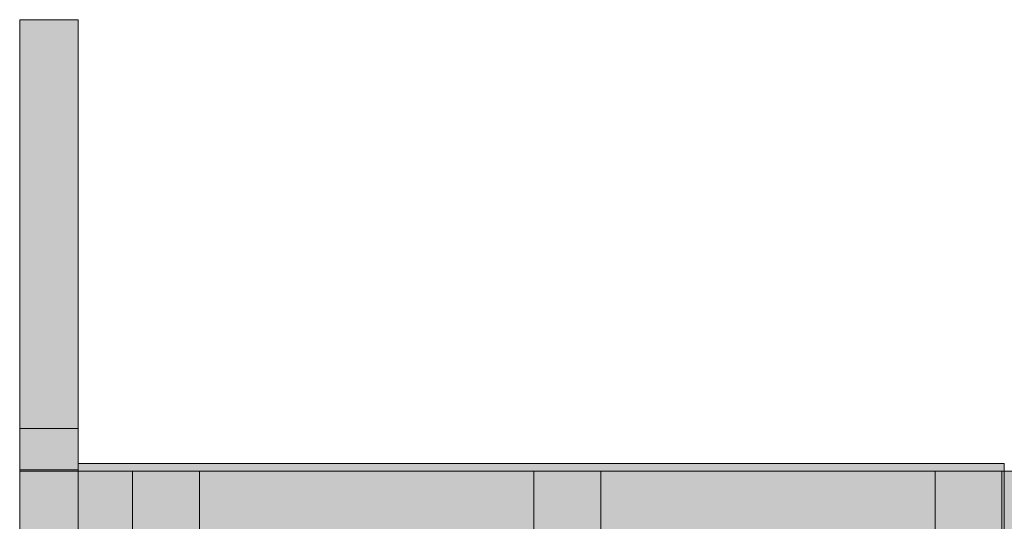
# Model space of a CAD drawing. Header units: millimetres. Extents: x -14427 to 3858, y -4805 to 8167.
# Tile 16 of 30: x -12253 to -6269, y 4725 to 7772. Entities that reach past the tile are written whole.
import ezdxf

# ---------------------------------------------------------------- set-up
doc = ezdxf.new("R2010")
doc.units = ezdxf.units.MM
for name, color, linetype in [('FILL-EPS', 7, 'Continuous'), ('FILL-LIGHT', 7, 'Continuous'), ('LINE-C_2E8C94', 7, 'Continuous'), ('LINE-C_337880', 7, 'Continuous'), ('LINE-STEEL_GREY', 7, 'Continuous')]:
    doc.layers.add(name, color=color, linetype=linetype)

msp = doc.modelspace()

# ---------------------------------------------------------------- hatches: boundary and pattern name
at = {"layer": 'FILL-EPS', "true_color": 0xbae9e9}
h = msp.add_hatch(color=254, dxfattribs=at)
h.dxf.hatch_style = 1
h.paths.add_polyline_path([(-12252.4, 7772.4), (-11896.8, 7772.4), (-11896.8, 7731.4), (-11896.8, 7731.4), (-11896.8, 5295.2), (-11897.1, 5295.2), (-11897.1, 5288.2), (-12252.4, 5288.2)])
at = {"layer": 'FILL-EPS', "true_color": 0xccffff}
h = msp.add_hatch(color=7, dxfattribs=at)
h.dxf.hatch_style = 1
h.paths.add_polyline_path([(-12252.5, 5288.5), (-12252.4, 5288.2), (-11897.1, 5288.2), (-11897.1, 5029.2), (-11896.8, 5029.2), (-11896.8, 4214.5), (-11896.8, 4213.4), (-11896.8, 4213.4), (-11896.8, 4213.4), (-11896.8, 4212.8), (-11896.8, 4212.8), (-11896.8, 2743.2), (-12252.4, 2743.2), (-12252.4, 4213.4), (-12252.4, 5288.2), (-12252.4, 5288.2)])
h = msp.add_hatch(color=7, dxfattribs=at)
h.dxf.hatch_style = 1
h.paths.add_polyline_path([(-12252.5, 5288.5), (-12252.4, 5288.2), (-11897.1, 5288.2), (-11897.1, 5030.8), (-11896.8, 5030.8), (-11896.8, 5029.2), (-11896.5, 5029.2), (-11896.5, 4214.5), (-11896.5, 4214.5), (-11896.5, 4214.5), (-11896.5, 2743.2), (-11896.5, 2743.2), (-11896.5, 2743.2), (-11896.5, 2742.2), (-11896.8, 2743.2), (-12252.4, 2743.2), (-12252.4, 4213.4), (-12252.4, 5288.2), (-12252.4, 5288.2)])
at = {"layer": 'FILL-EPS', "true_color": 0xbae9e9}
h = msp.add_hatch(color=254, dxfattribs=at)
h.dxf.hatch_style = 1
h.paths.add_polyline_path([(-12252.4, 5039), (-12252.4, 5288.2), (-11897.1, 5288.2), (-11897.1, 5039)])
at = {"layer": 'FILL-EPS', "true_color": 0xccffff}
h = msp.add_hatch(color=7, dxfattribs=at)
h.dxf.hatch_style = 1
h.paths.add_polyline_path([(-12252.4, 5288.2), (-11897.1, 5288.2), (-11897.1, 5030.8), (-11896.5, 5030.8), (-11896.5, 4214.5), (-11896.5, 4214.5), (-11896.5, 2743.2), (-11896.8, 2743.2), (-12252.4, 2743.2), (-12252.4, 4214.5), (-12252.4, 4214.4), (-12252.4, 4214.5)])
h = msp.add_hatch(color=7, dxfattribs=at)
h.dxf.hatch_style = 1
h.paths.add_polyline_path([(-12252.4, 5288.2), (-11897.1, 5288.2), (-11897.1, 5028.5), (-11896.8, 5029.2), (-11896.8, 4214.5), (-11896.8, 2743.2), (-12252.4, 2743.2), (-12252.4, 4214.5), (-12252.4, 4214.4), (-12252.4, 4214.5)])
h = msp.add_hatch(color=7, dxfattribs=at)
h.dxf.hatch_style = 1
h.paths.add_polyline_path([(-12252.4, 5039), (-12252.4, 5039), (-12252.4, 5039), (-12252.4, 5039), (-12252.5, 5039.3), (-12252.4, 5039), (-11897.1, 5039), (-11897.1, 5029.2), (-11896.5, 5029.2), (-11896.5, 4214.5), (-11896.5, 4214.5), (-11896.5, 4214.5), (-11896.5, 2743.2), (-12252.4, 2743.2), (-12252.4, 4213.4)])
h = msp.add_hatch(color=7, dxfattribs=at)
h.dxf.hatch_style = 1
h.paths.add_polyline_path([(-12252.4, 2743.2), (-12252.4, 4214.5), (-12252.4, 4214.4), (-12252.4, 4214.5), (-12252.4, 5039), (-11897.1, 5039), (-11897.1, 5027.9), (-11896.5, 5029.2), (-11896.5, 4214.5), (-11896.5, 2743.2)])
h = msp.add_hatch(color=7, dxfattribs=at)
h.dxf.hatch_style = 1
h.paths.add_polyline_path([(-11898.1, 5029.2), (-11898.1, 5029.3), (-11898.1, 5029.3), (-11898.1, 5029.3), (-11898.1, 5029.3), (-11898.1, 5029.3), (-11898.1, 5029.3), (-11898.1, 5029.3), (-11898.1, 5029.3), (-11898.1, 5029.3), (-11898.1, 5029.3), (-11898.1, 5029.3), (-11898.1, 5029.4), (-11898.1, 5029.4), (-11898.1, 5029.5), (-11896.5, 5029.2)])
h = msp.add_hatch(color=7, dxfattribs=at)
h.dxf.hatch_style = 1
h.paths.add_polyline_path([(-11898.1, 5029.2), (-11898.1, 5029.3), (-11898.1, 5029.3), (-11898.1, 5029.3), (-11898.1, 5029.3), (-11898.1, 5029.4), (-11898.1, 5029.5), (-11896.5, 5029.2)])
h = msp.add_hatch(color=7, dxfattribs=at)
h.dxf.hatch_style = 1
h.paths.add_polyline_path([(-11896.5, 5029.2), (-355.9, 5029.2), (-355.9, 2743.2), (-11896.5, 2743.2)])
h.paths.add_polyline_path([(-2374, 4699.9), (-2374, 3480.2), (-1103.5, 3480.2), (-1103.5, 4699.9)], flags=0)
h.paths.add_polyline_path([(-5186.5, 4699.9), (-5186.5, 3480.2), (-3916, 3480.2), (-3916, 4699.9)], flags=0)
h.paths.add_polyline_path([(-8336.9, 4699.9), (-8336.9, 3480.2), (-7066.4, 3480.2), (-7066.4, 4699.9)], flags=0)
h.paths.add_polyline_path([(-9878.9, 4699.9), (-11149.4, 4699.9), (-11149.4, 3480.2), (-9878.9, 3480.2)], flags=0)
h = msp.add_hatch(color=7, dxfattribs=at)
h.dxf.hatch_style = 1
h.paths.add_polyline_path([(-11896.5, 5029.2), (-355.9, 5029.2), (-355.9, 2743.2), (-11896.5, 2743.2)])
h.paths.add_polyline_path([(-1078.5, 3480.2), (-1078.5, 4724.9), (-2399, 4724.9), (-2399, 3480.2)], flags=0)
h.paths.add_polyline_path([(-5211.5, 3480.2), (-3891, 3480.2), (-3891, 4724.9), (-5211.5, 4724.9)], flags=0)
h.paths.add_polyline_path([(-8361.9, 3480.2), (-7041.4, 3480.2), (-7041.4, 4724.9), (-8361.9, 4724.9)], flags=0)
h.paths.add_polyline_path([(-9853.9, 4724.9), (-11174.4, 4724.9), (-11174.4, 3480.2), (-9853.9, 3480.2)], flags=0)
h = msp.add_hatch(color=7, dxfattribs=at)
h.dxf.hatch_style = 1
h.paths.add_polyline_path([(-11896.5, 5029.2), (-355.9, 5029.2), (-355.9, 2743.2), (-11896.5, 2743.2)])
h.paths.add_polyline_path([(-2055, 4724.9), (-2055, 3632.6), (-1084.5, 3632.6), (-1084.5, 4724.9)], flags=0)
h.paths.add_polyline_path([(-4986, 4724.9), (-4986, 3480.2), (-3665.5, 3480.2), (-3665.5, 4724.9)], flags=0)
h.paths.add_polyline_path([(-8586.4, 4724.9), (-8586.4, 3480.2), (-7265.9, 3480.2), (-7265.9, 4724.9)], flags=0)
h.paths.add_polyline_path([(-10196.9, 3632.6), (-10196.9, 4724.9), (-11167.4, 4724.9), (-11167.4, 3632.6)], flags=0)
h = msp.add_hatch(color=7, dxfattribs=at)
h.dxf.hatch_style = 1
h.paths.add_polyline_path([(-11896.5, 2743.2), (-11896.5, 5029.2), (-355.9, 5029.2), (-355.9, 2743.2)])
h.paths.add_polyline_path([(-1109.5, 3632.6), (-1109.5, 4699.9), (-2030, 4699.9), (-2030, 3632.6)], flags=0)
h.paths.add_polyline_path([(-4961, 3480.2), (-3690.5, 3480.2), (-3690.5, 4699.9), (-4961, 4699.9)], flags=0)
h.paths.add_polyline_path([(-8561.4, 3480.2), (-7290.9, 3480.2), (-7290.9, 4699.9), (-8561.4, 4699.9)], flags=0)
h.paths.add_polyline_path([(-11142.4, 3632.6), (-10221.9, 3632.6), (-10221.9, 4699.9), (-11142.4, 4699.9)], flags=0)
at = {"layer": 'FILL-LIGHT', "true_color": 0xd9d9d9}
h = msp.add_hatch(color=254, dxfattribs=at)
h.dxf.hatch_style = 1
h.paths.add_polyline_path([(-11896.8, 5076), (-6269.1, 5076), (-6269.1, 5029.2), (-11896.8, 5029.2)])
h = msp.add_hatch(color=254, dxfattribs=at)
h.dxf.hatch_style = 1
h.paths.add_polyline_path([(-11896.8, 5029.2), (-11896.8, 5076), (-6269.1, 5076), (-6269.1, 5029.2)])
h = msp.add_hatch(color=254, dxfattribs=at)
h.dxf.hatch_style = 1
h.paths.add_polyline_path([(-11896.8, 5076), (-6269.1, 5076), (-6269.1, 5029.2), (-11896.8, 5029.2)])
h = msp.add_hatch(color=254, dxfattribs=at)
h.dxf.hatch_style = 1
h.paths.add_polyline_path([(-11896.8, 5029.2), (-11896.8, 5076), (-6269.1, 5076), (-6269.1, 5029.2)])

# ---------------------------------------------------------------- linework, layer by layer
at = {"layer": 'LINE-C_2E8C94', "lineweight": 5}
for points in [[(-12252.4, 7772.4), (-11896.8, 7772.4), (-11896.8, 7731.4), (-11896.8, 7731.4), (-11896.8, 5295.2), (-11897.1, 5295.2), (-11897.1, 5288.2), (-12252.4, 5288.2), (-12252.4, 5288.2), (-12252.4, 7772.4)], [(-12252.5, 5288.5), (-12252.4, 5288.2), (-11897.1, 5288.2), (-11897.1, 5029.2), (-11896.8, 5029.2), (-11896.8, 4214.5), (-11896.8, 4213.4), (-11896.8, 4213.4), (-11896.8, 4213.4), (-11896.8, 4213.4), (-11896.8, 4212.8), (-11896.8, 4212.8), (-11896.8, 2743.2), (-11896.8, 2743.2), (-12252.4, 2743.2), (-12252.4, 4213.4), (-12252.4, 4213.4), (-12252.4, 5288.2), (-12252.4, 5288.2), (-12252.4, 5288.2), (-12252.4, 5288.2)], [(-12252.5, 5288.5), (-12252.4, 5288.2), (-11897.1, 5288.2), (-11897.1, 5030.8), (-11896.8, 5030.8), (-11896.8, 5029.2), (-11896.5, 5029.2), (-11896.5, 4214.5), (-11896.5, 4214.5), (-11896.5, 4214.5), (-11896.5, 2743.2), (-11896.5, 2743.2), (-11896.5, 2743.2), (-11896.5, 2742.2), (-11896.8, 2743.2), (-12252.4, 2743.2), (-12252.4, 4213.4), (-12252.4, 4213.4), (-12252.4, 5288.2), (-12252.4, 5288.2), (-12252.4, 5288.2), (-12252.4, 5288.2)], [(-12252.4, 5039), (-12252.4, 5288.2), (-11897.1, 5288.2), (-11897.1, 5039)], [(-12252.4, 5288.2), (-11897.1, 5288.2), (-11897.1, 5030.8), (-11896.5, 5030.8), (-11896.5, 4214.5), (-11896.5, 4214.5), (-11896.5, 2743.2), (-11896.8, 2743.2), (-12252.4, 2743.2), (-12252.4, 2743.2), (-12252.4, 2743.2), (-12252.4, 2743.2), (-12252.4, 4214.5), (-12252.4, 4214.4), (-12252.4, 4214.5)], [(-12252.4, 5288.2), (-11897.1, 5288.2), (-11897.1, 5028.5), (-11896.8, 5029.2), (-11896.8, 5029.2), (-11896.8, 4214.5), (-11896.8, 4214.5), (-11896.8, 4214.5), (-11896.8, 4214.5), (-11896.8, 2743.2), (-12252.4, 2743.2), (-12252.4, 2743.2), (-12252.4, 2743.2), (-12252.4, 2743.2), (-12252.4, 4214.5), (-12252.4, 4214.4), (-12252.4, 4214.5)], [(-12252.4, 5039), (-12252.4, 5039), (-12252.4, 5039), (-12252.4, 5039), (-12252.4, 5039), (-12252.5, 5039.3), (-12252.4, 5039), (-11897.1, 5039), (-11897.1, 5029.2), (-11896.5, 5029.2), (-11896.5, 4214.5), (-11896.5, 4214.5), (-11896.5, 4214.5), (-11896.5, 2743.2), (-11896.5, 2743.2), (-12252.4, 2743.2), (-12252.4, 4213.4), (-12252.4, 4213.4)], [(-12252.4, 2743.2), (-12252.4, 2743.2), (-12252.4, 4214.5), (-12252.4, 4214.4), (-12252.4, 4214.5), (-12252.4, 5039), (-11897.1, 5039), (-11897.1, 5027.9), (-11896.5, 5029.2), (-11896.5, 4214.5), (-11896.5, 4214.5), (-11896.5, 4214.5), (-11896.5, 4214.5), (-11896.5, 2743.2)], [(-11898.1, 5029.2), (-11898.1, 5029.3), (-11898.1, 5029.3), (-11898.1, 5029.3), (-11898.1, 5029.3), (-11898.1, 5029.3), (-11898.1, 5029.3), (-11898.1, 5029.3), (-11898.1, 5029.3), (-11898.1, 5029.3), (-11898.1, 5029.3), (-11898.1, 5029.3), (-11898.1, 5029.4), (-11898.1, 5029.4), (-11898.1, 5029.5), (-11896.5, 5029.2)], [(-11898.1, 5029.2), (-11898.1, 5029.3), (-11898.1, 5029.3), (-11898.1, 5029.3), (-11898.1, 5029.3), (-11898.1, 5029.4), (-11898.1, 5029.5), (-11896.5, 5029.2)], [(-11896.5, 5029.2), (-355.9, 5029.2), (-355.9, 2743.2), (-11896.5, 2743.2)], [(-11896.5, 5029.2), (-355.9, 5029.2), (-355.9, 2743.2), (-11896.5, 2743.2)], [(-11896.5, 5029.2), (-355.9, 5029.2), (-355.9, 2743.2), (-11896.5, 2743.2)], [(-11896.5, 2743.2), (-11896.5, 5029.2), (-355.9, 5029.2), (-355.9, 2743.2)]]:
    msp.add_lwpolyline(points, close=True, dxfattribs=at)
at = {"layer": 'LINE-C_337880', "lineweight": 5}
for p, q in [((-12251.4, 5029.2), (-11898.1, 5029.2)), ((-12251.4, 5029.2), (-11897.5, 5029.2)), ((-12251.4, 5029.2), (-11898.1, 5029.2)), ((-12251.4, 5029.2), (-11898.1, 5029.2)), ((-12251.4, 5029.2), (-11897.8, 5029.2)), ((-12251.4, 5029.2), (-11898.1, 5029.2)), ((-11566.6, 4572), (-11566.6, 5028.2)), ((-11566.6, 4572), (-11566.6, 5028.2)), ((-11160.2, 4572), (-11160.2, 5028.2)), ((-11160.2, 4725.9), (-11160.2, 5028.2)), ((-9128.2, 4572), (-9128.2, 5028.2)), ((-9128.2, 4572), (-9128.2, 5028.2)), ((-8721.8, 4572), (-8721.8, 5028.2)), ((-8721.8, 4572), (-8721.8, 5028.2)), ((-6689.8, 4572), (-6689.8, 5028.2)), ((-6689.8, 4572), (-6689.8, 5028.2)), ((-6283.4, 4572), (-6283.4, 5028.2)), ((-6283.4, 4572), (-6283.4, 5028.2)), ((-6269.1, 4572), (-6269.1, 5028.2)), ((-6269.1, 4572), (-6269.1, 5028.2))]:
    msp.add_line(p, q, dxfattribs=at)
at = {"layer": 'LINE-STEEL_GREY', "lineweight": 5}
for points in [[(-11896.8, 5076), (-6269.1, 5076), (-6269.1, 5029.2), (-11896.8, 5029.2)], [(-11896.8, 5029.2), (-11896.8, 5076), (-6269.1, 5076), (-6269.1, 5029.2)], [(-11896.8, 5076), (-6269.1, 5076), (-6269.1, 5029.2), (-11896.8, 5029.2)], [(-11896.8, 5029.2), (-11896.8, 5076), (-6269.1, 5076), (-6269.1, 5029.2)]]:
    msp.add_lwpolyline(points, close=True, dxfattribs=at)

doc.saveas('drawing.dxf')
